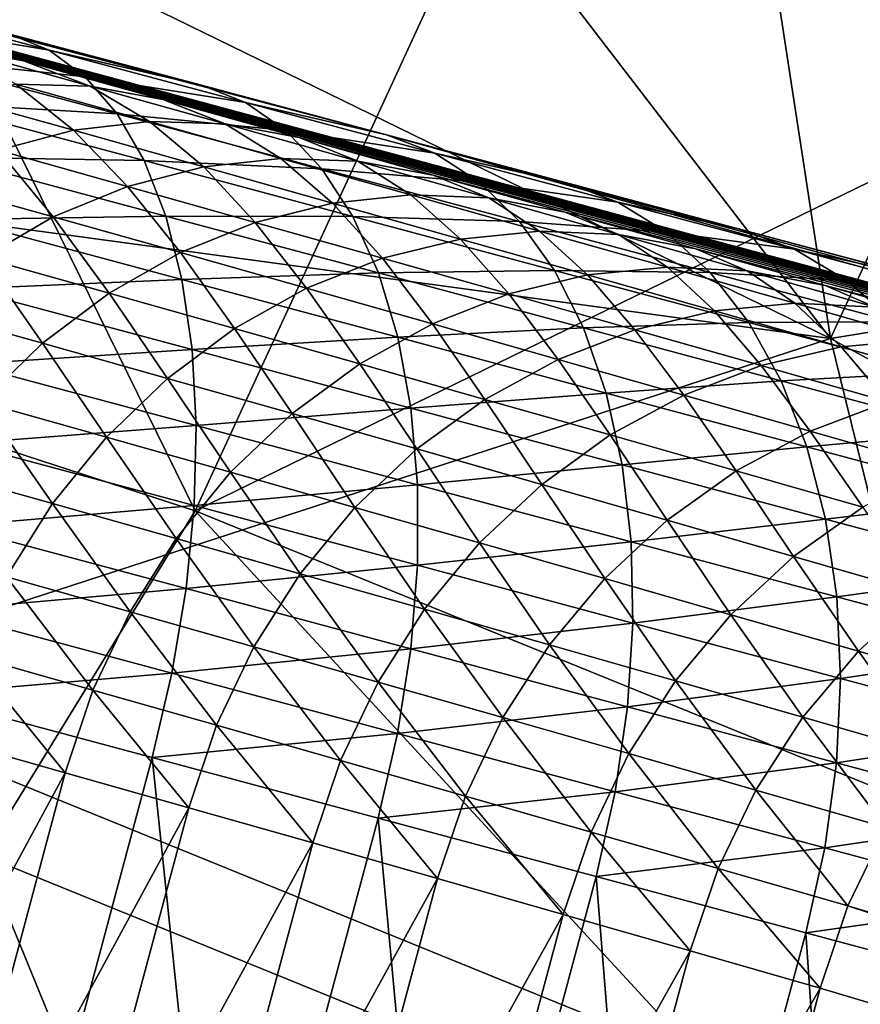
# Model space of a CAD drawing. Extents: x -0.7 to 0.7, y -0.35 to 0.35.
# Tile 148 of 226: x 0.4398 to 0.455, y -0.215 to -0.1973. Entities that reach past the tile are written whole.
import ezdxf

# ---------------------------------------------------------------- set-up
doc = ezdxf.new("R2010")
doc.units = 0

msp = doc.modelspace()

# ---------------------------------------------------------------- linework, layer by layer
for points in [[(0.45444, -0.203022, 0.436986), (0.450621, -0.178163, 0.437023), (0.435347, -0.178163, 0.437027)], [(0.45444, -0.203022, 0.436986), (0.435347, -0.178163, 0.437027), (0.435347, -0.1937, 0.437021)], [(0.45444, -0.203022, 0.436986), (0.465896, -0.178163, 0.437021), (0.450621, -0.178163, 0.437023)], [(0.45444, -0.203022, 0.436986), (0.473533, -0.199914, 0.436997), (0.465896, -0.178163, 0.437021)], [(0.442984, -0.206129, 0.412395), (0.435347, -0.190592, 0.412415), (0.45444, -0.181271, 0.412423)], [(0.442984, -0.206129, 0.412395), (0.45444, -0.181271, 0.412423), (0.462077, -0.196807, 0.412384)], [(0.398326, -0.186673, 0.353694), (0.416017, -0.191208, 0.406936), (0.446437, -0.199346, 0.394197)], [(0.398326, -0.186673, 0.353694), (0.446437, -0.199346, 0.394197), (0.484809, -0.210036, 0.32028)], [(0.404297, -0.188264, 0.350884), (0.398326, -0.186673, 0.353694), (0.484809, -0.210036, 0.32028)], [(0.40766, -0.189176, 0.349175), (0.404297, -0.188264, 0.350884), (0.484809, -0.210036, 0.32028)], [(0.410959, -0.190072, 0.347314), (0.40766, -0.189176, 0.349175), (0.484809, -0.210036, 0.32028)], [(0.41419, -0.190951, 0.345291), (0.410959, -0.190072, 0.347314), (0.484809, -0.210036, 0.32028)], [(0.442984, -0.206129, 0.412395), (0.423892, -0.199914, 0.412421), (0.435347, -0.190592, 0.412415)], [(0.41735, -0.191812, 0.343096), (0.41419, -0.190951, 0.345291), (0.484809, -0.210036, 0.32028)], [(0.416017, -0.191208, 0.406936), (0.43235, -0.19558, 0.402346), (0.446437, -0.199346, 0.394197)], [(0.420436, -0.192655, 0.340723), (0.41735, -0.191812, 0.343096), (0.484809, -0.210036, 0.32028)], [(0.423445, -0.193477, 0.338166), (0.420436, -0.192655, 0.340723), (0.484809, -0.210036, 0.32028)], [(0.426375, -0.19428, 0.33542), (0.423445, -0.193477, 0.338166), (0.484809, -0.210036, 0.32028)], [(0.431529, -0.199914, 0.437001), (0.45444, -0.203022, 0.436986), (0.435347, -0.1937, 0.437021)], [(0.429226, -0.195063, 0.332482), (0.426375, -0.19428, 0.33542), (0.484809, -0.210036, 0.32028)], [(0.431999, -0.195827, 0.329347), (0.429226, -0.195063, 0.332482), (0.484809, -0.210036, 0.32028)], [(0.43235, -0.19558, 0.402346), (0.439644, -0.197531, 0.398723), (0.446437, -0.199346, 0.394197)], [(0.434698, -0.196572, 0.326013), (0.431999, -0.195827, 0.329347), (0.484809, -0.210036, 0.32028)], [(0.484809, -0.210036, 0.32028), (0.437327, -0.1973, 0.322473), (0.434698, -0.196572, 0.326013)], [(0.43726, -0.1973, 0.403447), (0.440357, -0.19782, 0.400091), (0.436693, -0.19684, 0.402058)], [(0.436693, -0.19684, 0.402058), (0.440357, -0.19782, 0.400091), (0.439644, -0.197531, 0.398723)], [(0.458259, -0.212344, 0.41241), (0.442984, -0.206129, 0.412395), (0.462077, -0.196807, 0.412384)], [(0.437753, -0.197947, 0.404788), (0.441006, -0.198303, 0.401436), (0.43726, -0.1973, 0.403447)], [(0.43726, -0.1973, 0.403447), (0.441006, -0.198303, 0.401436), (0.440357, -0.19782, 0.400091)], [(0.438614, -0.197781, 0.317839), (0.437327, -0.1973, 0.322473), (0.439892, -0.198011, 0.318722)], [(0.484809, -0.210036, 0.32028), (0.439892, -0.198011, 0.318722), (0.437327, -0.1973, 0.322473)], [(0.440357, -0.19782, 0.400091), (0.4431, -0.198454, 0.396575), (0.439644, -0.197531, 0.398723)], [(0.439644, -0.197531, 0.398723), (0.4431, -0.198454, 0.396575), (0.446437, -0.199346, 0.394197)], [(0.439755, -0.198435, 0.313093), (0.438614, -0.197781, 0.317839), (0.441094, -0.198471, 0.313913)], [(0.441094, -0.198471, 0.313913), (0.438614, -0.197781, 0.317839), (0.439892, -0.198011, 0.318722)], [(0.438164, -0.198768, 0.406057), (0.441578, -0.19897, 0.402734), (0.437753, -0.197947, 0.404788)], [(0.437753, -0.197947, 0.404788), (0.441578, -0.19897, 0.402734), (0.441006, -0.198303, 0.401436)], [(0.441006, -0.198303, 0.401436), (0.443894, -0.198765, 0.397893), (0.440357, -0.19782, 0.400091)], [(0.440357, -0.19782, 0.400091), (0.443894, -0.198765, 0.397893), (0.4431, -0.198454, 0.396575)], [(0.441094, -0.198471, 0.313913), (0.439892, -0.198011, 0.318722), (0.442402, -0.19871, 0.314749)], [(0.484809, -0.210036, 0.32028), (0.442402, -0.19871, 0.314749), (0.439892, -0.198011, 0.318722)], [(0.441578, -0.19897, 0.402734), (0.444622, -0.19927, 0.399188), (0.441006, -0.198303, 0.401436)], [(0.441006, -0.198303, 0.401436), (0.444622, -0.19927, 0.399188), (0.443894, -0.198765, 0.397893)], [(0.44079, -0.199266, 0.308235), (0.438407, -0.198601, 0.312302), (0.439755, -0.198435, 0.313093)], [(0.44079, -0.199266, 0.308235), (0.439755, -0.198435, 0.313093), (0.442161, -0.199107, 0.308985)], [(0.442161, -0.199107, 0.308985), (0.439755, -0.198435, 0.313093), (0.441094, -0.198471, 0.313913)], [(0.442161, -0.199107, 0.308985), (0.441094, -0.198471, 0.313913), (0.443526, -0.19915, 0.309762)], [(0.443526, -0.19915, 0.309762), (0.441094, -0.198471, 0.313913), (0.442402, -0.19871, 0.314749)], [(0.443894, -0.198765, 0.397893), (0.446437, -0.199346, 0.394197), (0.4431, -0.198454, 0.396575)], [(0.439434, -0.199626, 0.307526), (0.438407, -0.198601, 0.312302), (0.44079, -0.199266, 0.308235)], [(0.438485, -0.19975, 0.407235), (0.442064, -0.199812, 0.403963), (0.438164, -0.198768, 0.406057)], [(0.438164, -0.198768, 0.406057), (0.442064, -0.199812, 0.403963), (0.441578, -0.19897, 0.402734)], [(0.443526, -0.19915, 0.309762), (0.442402, -0.19871, 0.314749), (0.444859, -0.199396, 0.310554)], [(0.484809, -0.210036, 0.32028), (0.444859, -0.199396, 0.310554), (0.442402, -0.19871, 0.314749)], [(0.444622, -0.19927, 0.399188), (0.447309, -0.199678, 0.39546), (0.443894, -0.198765, 0.397893)], [(0.443894, -0.198765, 0.397893), (0.447309, -0.199678, 0.39546), (0.446437, -0.199346, 0.394197)], [(0.442064, -0.199812, 0.403963), (0.445271, -0.199958, 0.400439), (0.441578, -0.19897, 0.402734)], [(0.441578, -0.19897, 0.402734), (0.445271, -0.199958, 0.400439), (0.444622, -0.19927, 0.399188)], [(0.44314, -0.199924, 0.303925), (0.44079, -0.199266, 0.308235), (0.442161, -0.199107, 0.308985)], [(0.44314, -0.199924, 0.303925), (0.442161, -0.199107, 0.308985), (0.444532, -0.199771, 0.304636)], [(0.444532, -0.199771, 0.304636), (0.442161, -0.199107, 0.308985), (0.443526, -0.19915, 0.309762)], [(0.444532, -0.199771, 0.304636), (0.443526, -0.19915, 0.309762), (0.445918, -0.19982, 0.305373)], [(0.445918, -0.19982, 0.305373), (0.443526, -0.19915, 0.309762), (0.444859, -0.199396, 0.310554)], [(0.441764, -0.200279, 0.303253), (0.439434, -0.199626, 0.307526), (0.44079, -0.199266, 0.308235)], [(0.441764, -0.200279, 0.303253), (0.44079, -0.199266, 0.308235), (0.44314, -0.199924, 0.303925)], [(0.445271, -0.199958, 0.400439), (0.448112, -0.200203, 0.396701), (0.444622, -0.19927, 0.399188)], [(0.444622, -0.19927, 0.399188), (0.448112, -0.200203, 0.396701), (0.447309, -0.199678, 0.39546)], [(0.447309, -0.199678, 0.39546), (0.449663, -0.200208, 0.391582), (0.446437, -0.199346, 0.394197)], [(0.446437, -0.199346, 0.394197), (0.449663, -0.200208, 0.391582), (0.452781, -0.20104, 0.388724)], [(0.446437, -0.199346, 0.394197), (0.452781, -0.20104, 0.388724), (0.458703, -0.202627, 0.382251)], [(0.446437, -0.199346, 0.394197), (0.458703, -0.202627, 0.382251), (0.469265, -0.205565, 0.366107)], [(0.446437, -0.199346, 0.394197), (0.469265, -0.205565, 0.366107), (0.484809, -0.210036, 0.32028)], [(0.445918, -0.19982, 0.305373), (0.444859, -0.199396, 0.310554), (0.447274, -0.200072, 0.306124)], [(0.484809, -0.210036, 0.32028), (0.447274, -0.200072, 0.306124), (0.444859, -0.199396, 0.310554)], [(0.440429, -0.200828, 0.302631), (0.438117, -0.200181, 0.30687), (0.439434, -0.199626, 0.307526)], [(0.440429, -0.200828, 0.302631), (0.439434, -0.199626, 0.307526), (0.441764, -0.200279, 0.303253)], [(0.448112, -0.200203, 0.396701), (0.450607, -0.20056, 0.392786), (0.447309, -0.199678, 0.39546)], [(0.447309, -0.199678, 0.39546), (0.450607, -0.20056, 0.392786), (0.449663, -0.200208, 0.391582)], [(0.439166, -0.212344, 0.412421), (0.423892, -0.199914, 0.412421), (0.442984, -0.206129, 0.412395)], [(0.431529, -0.199914, 0.437001), (0.435347, -0.209236, 0.437014), (0.45444, -0.203022, 0.436986)], [(0.438713, -0.200875, 0.408299), (0.442455, -0.200812, 0.405103), (0.438485, -0.19975, 0.407235)], [(0.438485, -0.19975, 0.407235), (0.442455, -0.200812, 0.405103), (0.442064, -0.199812, 0.403963)], [(0.442455, -0.200812, 0.405103), (0.445829, -0.200819, 0.401623), (0.442064, -0.199812, 0.403963)], [(0.442064, -0.199812, 0.403963), (0.445829, -0.200819, 0.401623), (0.445271, -0.199958, 0.400439)], [(0.445464, -0.200577, 0.299361), (0.44314, -0.199924, 0.303925), (0.444532, -0.199771, 0.304636)], [(0.445464, -0.200577, 0.299361), (0.444532, -0.199771, 0.304636), (0.446875, -0.200428, 0.300036)], [(0.446875, -0.200428, 0.300036), (0.444532, -0.199771, 0.304636), (0.445918, -0.19982, 0.305373)], [(0.446875, -0.200428, 0.300036), (0.445918, -0.19982, 0.305373), (0.44828, -0.200483, 0.300736)], [(0.44828, -0.200483, 0.300736), (0.445918, -0.19982, 0.305373), (0.447274, -0.200072, 0.306124)], [(0.465896, -0.209236, 0.437003), (0.473533, -0.199914, 0.436997), (0.45444, -0.203022, 0.436986)], [(0.44407, -0.200927, 0.298723), (0.441764, -0.200279, 0.303253), (0.44314, -0.199924, 0.303925)], [(0.44407, -0.200927, 0.298723), (0.44314, -0.199924, 0.303925), (0.445464, -0.200577, 0.299361)], [(0.445829, -0.200819, 0.401623), (0.448834, -0.200911, 0.397899), (0.445271, -0.199958, 0.400439)], [(0.445271, -0.199958, 0.400439), (0.448834, -0.200911, 0.397899), (0.448112, -0.200203, 0.396701)], [(0.44828, -0.200483, 0.300736), (0.447274, -0.200072, 0.306124), (0.449654, -0.200741, 0.301449)], [(0.484809, -0.210036, 0.32028), (0.449654, -0.200741, 0.301449), (0.447274, -0.200072, 0.306124)], [(0.439157, -0.201563, 0.302069), (0.438117, -0.200181, 0.30687), (0.440429, -0.200828, 0.302631)], [(0.448834, -0.200911, 0.397899), (0.451482, -0.201104, 0.39397), (0.448112, -0.200203, 0.396701)], [(0.448112, -0.200203, 0.396701), (0.451482, -0.201104, 0.39397), (0.450607, -0.20056, 0.392786)], [(0.450607, -0.20056, 0.392786), (0.452781, -0.20104, 0.388724), (0.449663, -0.200208, 0.391582)], [(0.442719, -0.201472, 0.298133), (0.440429, -0.200828, 0.302631), (0.441764, -0.200279, 0.303253)], [(0.442719, -0.201472, 0.298133), (0.441764, -0.200279, 0.303253), (0.44407, -0.200927, 0.298723)], [(0.447768, -0.201227, 0.294534), (0.445464, -0.200577, 0.299361), (0.446875, -0.200428, 0.300036)], [(0.447768, -0.201227, 0.294534), (0.446875, -0.200428, 0.300036), (0.449195, -0.201082, 0.295175)], [(0.449195, -0.201082, 0.295175), (0.446875, -0.200428, 0.300036), (0.44828, -0.200483, 0.300736)], [(0.44636, -0.201572, 0.293927), (0.44407, -0.200927, 0.298723), (0.445464, -0.200577, 0.299361)], [(0.44636, -0.201572, 0.293927), (0.445464, -0.200577, 0.299361), (0.447768, -0.201227, 0.294534)], [(0.449195, -0.201082, 0.295175), (0.44828, -0.200483, 0.300736), (0.450616, -0.201142, 0.295841)], [(0.450616, -0.201142, 0.295841), (0.44828, -0.200483, 0.300736), (0.449654, -0.200741, 0.301449)], [(0.451482, -0.201104, 0.39397), (0.453792, -0.201411, 0.389866), (0.450607, -0.20056, 0.392786)], [(0.450607, -0.20056, 0.392786), (0.453792, -0.201411, 0.389866), (0.452781, -0.20104, 0.388724)], [(0.450616, -0.201142, 0.295841), (0.449654, -0.200741, 0.301449), (0.452008, -0.201404, 0.296519)], [(0.484809, -0.210036, 0.32028), (0.452008, -0.201404, 0.296519), (0.449654, -0.200741, 0.301449)], [(0.438713, -0.200875, 0.408299), (0.442746, -0.201955, 0.406134), (0.442455, -0.200812, 0.405103)], [(0.438841, -0.202126, 0.409233), (0.442746, -0.201955, 0.406134), (0.438713, -0.200875, 0.408299)], [(0.441433, -0.202202, 0.2976), (0.439157, -0.201563, 0.302069), (0.440429, -0.200828, 0.302631)], [(0.441433, -0.202202, 0.2976), (0.440429, -0.200828, 0.302631), (0.442719, -0.201472, 0.298133)], [(0.442746, -0.201955, 0.406134), (0.446288, -0.201838, 0.402721), (0.442455, -0.200812, 0.405103)], [(0.442455, -0.200812, 0.405103), (0.446288, -0.201838, 0.402721), (0.445829, -0.200819, 0.401623)], [(0.444995, -0.202113, 0.293366), (0.442719, -0.201472, 0.298133), (0.44407, -0.200927, 0.298723)], [(0.444995, -0.202113, 0.293366), (0.44407, -0.200927, 0.298723), (0.44636, -0.201572, 0.293927)], [(0.446288, -0.201838, 0.402721), (0.449462, -0.201791, 0.399034), (0.445829, -0.200819, 0.401623)], [(0.445829, -0.200819, 0.401623), (0.449462, -0.201791, 0.399034), (0.448834, -0.200911, 0.397899)], [(0.449462, -0.201791, 0.399034), (0.452272, -0.201831, 0.395112), (0.448834, -0.200911, 0.397899)], [(0.448834, -0.200911, 0.397899), (0.452272, -0.201831, 0.395112), (0.451482, -0.201104, 0.39397)], [(0.45006, -0.201874, 0.289431), (0.447768, -0.201227, 0.294534), (0.449195, -0.201082, 0.295175)], [(0.45006, -0.201874, 0.289431), (0.449195, -0.201082, 0.295175), (0.451501, -0.201734, 0.290042)], [(0.451501, -0.201734, 0.290042), (0.449195, -0.201082, 0.295175), (0.450616, -0.201142, 0.295841)], [(0.451501, -0.201734, 0.290042), (0.450616, -0.201142, 0.295841), (0.452936, -0.201797, 0.290676)], [(0.452936, -0.201797, 0.290676), (0.450616, -0.201142, 0.295841), (0.452008, -0.201404, 0.296519)], [(0.452272, -0.201831, 0.395112), (0.454733, -0.201973, 0.390989), (0.451482, -0.201104, 0.39397)], [(0.451482, -0.201104, 0.39397), (0.454733, -0.201973, 0.390989), (0.453792, -0.201411, 0.389866)], [(0.453792, -0.201411, 0.389866), (0.455794, -0.201845, 0.385616), (0.452781, -0.20104, 0.388724)], [(0.452781, -0.20104, 0.388724), (0.455794, -0.201845, 0.385616), (0.458703, -0.202627, 0.382251)], [(0.448639, -0.202216, 0.288853), (0.44636, -0.201572, 0.293927), (0.447768, -0.201227, 0.294534)], [(0.448639, -0.202216, 0.288853), (0.447768, -0.201227, 0.294534), (0.45006, -0.201874, 0.289431)], [(0.443697, -0.20284, 0.29286), (0.441433, -0.202202, 0.2976), (0.442719, -0.201472, 0.298133)], [(0.443697, -0.20284, 0.29286), (0.442719, -0.201472, 0.298133), (0.444995, -0.202113, 0.293366)], [(0.452936, -0.201797, 0.290676), (0.452008, -0.201404, 0.296519), (0.454342, -0.202064, 0.291322)], [(0.484809, -0.210036, 0.32028), (0.454342, -0.202064, 0.291322), (0.452008, -0.201404, 0.296519)], [(0.454733, -0.201973, 0.390989), (0.456868, -0.202232, 0.386694), (0.453792, -0.201411, 0.389866)], [(0.453792, -0.201411, 0.389866), (0.456868, -0.202232, 0.386694), (0.455794, -0.201845, 0.385616)], [(0.440234, -0.203106, 0.297135), (0.43797, -0.20247, 0.301579), (0.439157, -0.201563, 0.302069)], [(0.440234, -0.203106, 0.297135), (0.439157, -0.201563, 0.302069), (0.441433, -0.202202, 0.2976)], [(0.447262, -0.202754, 0.288319), (0.444995, -0.202113, 0.293366), (0.44636, -0.201572, 0.293927)], [(0.447262, -0.202754, 0.288319), (0.44636, -0.201572, 0.293927), (0.448639, -0.202216, 0.288853)], [(0.442746, -0.201955, 0.406134), (0.446638, -0.202998, 0.403714), (0.446288, -0.201838, 0.402721)], [(0.446288, -0.201838, 0.402721), (0.449984, -0.202828, 0.400087), (0.449462, -0.201791, 0.399034)], [(0.446638, -0.202998, 0.403714), (0.449984, -0.202828, 0.400087), (0.446288, -0.201838, 0.402721)], [(0.449984, -0.202828, 0.400087), (0.452965, -0.202729, 0.396194), (0.449462, -0.201791, 0.399034)], [(0.449462, -0.201791, 0.399034), (0.452965, -0.202729, 0.396194), (0.452272, -0.201831, 0.395112)], [(0.452346, -0.202522, 0.284042), (0.45006, -0.201874, 0.289431), (0.451501, -0.201734, 0.290042)], [(0.452346, -0.202522, 0.284042), (0.451501, -0.201734, 0.290042), (0.453798, -0.202385, 0.284625)], [(0.453798, -0.202385, 0.284625), (0.451501, -0.201734, 0.290042), (0.452936, -0.201797, 0.290676)], [(0.452965, -0.202729, 0.396194), (0.455588, -0.202718, 0.392073), (0.452272, -0.201831, 0.395112)], [(0.452272, -0.201831, 0.395112), (0.455588, -0.202718, 0.392073), (0.454733, -0.201973, 0.390989)], [(0.453798, -0.202385, 0.284625), (0.452936, -0.201797, 0.290676), (0.455246, -0.202452, 0.28523)], [(0.455246, -0.202452, 0.28523), (0.452936, -0.201797, 0.290676), (0.454342, -0.202064, 0.291322)], [(0.438841, -0.202126, 0.409233), (0.442929, -0.203221, 0.407038), (0.442746, -0.201955, 0.406134)], [(0.442929, -0.203221, 0.407038), (0.446638, -0.202998, 0.403714), (0.442746, -0.201955, 0.406134)], [(0.450914, -0.202861, 0.283491), (0.448639, -0.202216, 0.288853), (0.45006, -0.201874, 0.289431)], [(0.450914, -0.202861, 0.283491), (0.45006, -0.201874, 0.289431), (0.452346, -0.202522, 0.284042)], [(0.455588, -0.202718, 0.392073), (0.45787, -0.202811, 0.387754), (0.454733, -0.201973, 0.390989)], [(0.454733, -0.201973, 0.390989), (0.45787, -0.202811, 0.387754), (0.456868, -0.202232, 0.386694)], [(0.438869, -0.20348, 0.410019), (0.442929, -0.203221, 0.407038), (0.438841, -0.202126, 0.409233)], [(0.442487, -0.20374, 0.292418), (0.440234, -0.203106, 0.297135), (0.441433, -0.202202, 0.2976)], [(0.442487, -0.20374, 0.292418), (0.441433, -0.202202, 0.2976), (0.443697, -0.20284, 0.29286)], [(0.445953, -0.203478, 0.287837), (0.443697, -0.20284, 0.29286), (0.444995, -0.202113, 0.293366)], [(0.445953, -0.203478, 0.287837), (0.444995, -0.202113, 0.293366), (0.447262, -0.202754, 0.288319)], [(0.449527, -0.203396, 0.282981), (0.447262, -0.202754, 0.288319), (0.448639, -0.202216, 0.288853)], [(0.449527, -0.203396, 0.282981), (0.448639, -0.202216, 0.288853), (0.450914, -0.202861, 0.283491)], [(0.455246, -0.202452, 0.28523), (0.454342, -0.202064, 0.291322), (0.456664, -0.202722, 0.285847)], [(0.484809, -0.210036, 0.32028), (0.456664, -0.202722, 0.285847), (0.454342, -0.202064, 0.291322)], [(0.454631, -0.203172, 0.278355), (0.452346, -0.202522, 0.284042), (0.453798, -0.202385, 0.284625)], [(0.454631, -0.203172, 0.278355), (0.453798, -0.202385, 0.284625), (0.456093, -0.203038, 0.278913)], [(0.456093, -0.203038, 0.278913), (0.453798, -0.202385, 0.284625), (0.455246, -0.202452, 0.28523)], [(0.439142, -0.204167, 0.296744), (0.43797, -0.20247, 0.301579), (0.440234, -0.203106, 0.297135)], [(0.45319, -0.203508, 0.277828), (0.450914, -0.202861, 0.283491), (0.452346, -0.202522, 0.284042)], [(0.45319, -0.203508, 0.277828), (0.452346, -0.202522, 0.284042), (0.454631, -0.203172, 0.278355)], [(0.448208, -0.204117, 0.282521), (0.445953, -0.203478, 0.287837), (0.447262, -0.202754, 0.288319)], [(0.448208, -0.204117, 0.282521), (0.447262, -0.202754, 0.288319), (0.449527, -0.203396, 0.282981)], [(0.449984, -0.202828, 0.400087), (0.453548, -0.203782, 0.397197), (0.452965, -0.202729, 0.396194)], [(0.452965, -0.202729, 0.396194), (0.456341, -0.203632, 0.393099), (0.455588, -0.202718, 0.392073)], [(0.453548, -0.203782, 0.397197), (0.456341, -0.203632, 0.393099), (0.452965, -0.202729, 0.396194)], [(0.444734, -0.204375, 0.287416), (0.442487, -0.20374, 0.292418), (0.443697, -0.20284, 0.29286)], [(0.444734, -0.204375, 0.287416), (0.443697, -0.20284, 0.29286), (0.445953, -0.203478, 0.287837)], [(0.446638, -0.202998, 0.403714), (0.450393, -0.204003, 0.401038), (0.449984, -0.202828, 0.400087)], [(0.451794, -0.20404, 0.27734), (0.449527, -0.203396, 0.282981), (0.450914, -0.202861, 0.283491)], [(0.450393, -0.204003, 0.401038), (0.453548, -0.203782, 0.397197), (0.449984, -0.202828, 0.400087)], [(0.451794, -0.20404, 0.27734), (0.450914, -0.202861, 0.283491), (0.45319, -0.203508, 0.277828)], [(0.458259, -0.218558, 0.436988), (0.45444, -0.203022, 0.436986), (0.435347, -0.209236, 0.437014)], [(0.441386, -0.204799, 0.292046), (0.439142, -0.204167, 0.296744), (0.440234, -0.203106, 0.297135)], [(0.441386, -0.204799, 0.292046), (0.440234, -0.203106, 0.297135), (0.442487, -0.20374, 0.292418)], [(0.442929, -0.203221, 0.407038), (0.446876, -0.204278, 0.404585), (0.446638, -0.202998, 0.403714)], [(0.446876, -0.204278, 0.404585), (0.450393, -0.204003, 0.401038), (0.446638, -0.202998, 0.403714)], [(0.458259, -0.218558, 0.436988), (0.465896, -0.209236, 0.437003), (0.45444, -0.203022, 0.436986)], [(0.456923, -0.203826, 0.27236), (0.454631, -0.203172, 0.278355), (0.456093, -0.203038, 0.278913)], [(0.438869, -0.20348, 0.410019), (0.443004, -0.204587, 0.407799), (0.442929, -0.203221, 0.407038)], [(0.443004, -0.204587, 0.407799), (0.446876, -0.204278, 0.404585), (0.442929, -0.203221, 0.407038)], [(0.455473, -0.20416, 0.271854), (0.45319, -0.203508, 0.277828), (0.454631, -0.203172, 0.278355)], [(0.455473, -0.20416, 0.271854), (0.454631, -0.203172, 0.278355), (0.456923, -0.203826, 0.27236)], [(0.450467, -0.204759, 0.276901), (0.448208, -0.204117, 0.282521), (0.449527, -0.203396, 0.282981)], [(0.450467, -0.204759, 0.276901), (0.449527, -0.203396, 0.282981), (0.451794, -0.20404, 0.27734)], [(0.438796, -0.204914, 0.410645), (0.443004, -0.204587, 0.407799), (0.438869, -0.20348, 0.410019)], [(0.44698, -0.205012, 0.28212), (0.444734, -0.204375, 0.287416), (0.445953, -0.203478, 0.287837)], [(0.44698, -0.205012, 0.28212), (0.445953, -0.203478, 0.287837), (0.448208, -0.204117, 0.282521)], [(0.454069, -0.20469, 0.271387), (0.451794, -0.20404, 0.27734), (0.45319, -0.203508, 0.277828)], [(0.454069, -0.20469, 0.271387), (0.45319, -0.203508, 0.277828), (0.455473, -0.20416, 0.271854)], [(0.453548, -0.203782, 0.397197), (0.456981, -0.2047, 0.394051), (0.456341, -0.203632, 0.393099)], [(0.443625, -0.205432, 0.287063), (0.441386, -0.204799, 0.292046), (0.442487, -0.20374, 0.292418)], [(0.443625, -0.205432, 0.287063), (0.442487, -0.20374, 0.292418), (0.444734, -0.204375, 0.287416)], [(0.450393, -0.204003, 0.401038), (0.454012, -0.204972, 0.398104), (0.453548, -0.203782, 0.397197)], [(0.454012, -0.204972, 0.398104), (0.456981, -0.2047, 0.394051), (0.453548, -0.203782, 0.397197)], [(0.446876, -0.204278, 0.404585), (0.450681, -0.205297, 0.401873), (0.450393, -0.204003, 0.401038)], [(0.450681, -0.205297, 0.401873), (0.454012, -0.204972, 0.398104), (0.450393, -0.204003, 0.401038)], [(0.440413, -0.205998, 0.291753), (0.438177, -0.205368, 0.296435), (0.439142, -0.204167, 0.296744)], [(0.440413, -0.205998, 0.291753), (0.439142, -0.204167, 0.296744), (0.441386, -0.204799, 0.292046)], [(0.449233, -0.205653, 0.276517), (0.44698, -0.205012, 0.28212), (0.448208, -0.204117, 0.282521)], [(0.449233, -0.205653, 0.276517), (0.448208, -0.204117, 0.282521), (0.450467, -0.204759, 0.276901)], [(0.452736, -0.205407, 0.270966), (0.450467, -0.204759, 0.276901), (0.451794, -0.20404, 0.27734)], [(0.452736, -0.205407, 0.270966), (0.451794, -0.20404, 0.27734), (0.454069, -0.20469, 0.271387)], [(0.456359, -0.205345, 0.265109), (0.454069, -0.20469, 0.271387), (0.455473, -0.20416, 0.271854)], [(0.443004, -0.204587, 0.407799), (0.446995, -0.205657, 0.405318), (0.446876, -0.204278, 0.404585)], [(0.446995, -0.205657, 0.405318), (0.450681, -0.205297, 0.401873), (0.446876, -0.204278, 0.404585)], [(0.445865, -0.206067, 0.281783), (0.443625, -0.205432, 0.287063), (0.444734, -0.204375, 0.287416)], [(0.445865, -0.206067, 0.281783), (0.444734, -0.204375, 0.287416), (0.44698, -0.205012, 0.28212)], [(0.438796, -0.204914, 0.410645), (0.442968, -0.206032, 0.408406), (0.443004, -0.204587, 0.407799)], [(0.442968, -0.206032, 0.408406), (0.446995, -0.205657, 0.405318), (0.443004, -0.204587, 0.407799)], [(0.45502, -0.20606, 0.264704), (0.452736, -0.205407, 0.270966), (0.454069, -0.20469, 0.271387)], [(0.454012, -0.204972, 0.398104), (0.457495, -0.205904, 0.394911), (0.456981, -0.2047, 0.394051)], [(0.45502, -0.20606, 0.264704), (0.454069, -0.20469, 0.271387), (0.456359, -0.205345, 0.265109)], [(0.442646, -0.206629, 0.286784), (0.440413, -0.205998, 0.291753), (0.441386, -0.204799, 0.292046)], [(0.442646, -0.206629, 0.286784), (0.441386, -0.204799, 0.292046), (0.443625, -0.205432, 0.287063)], [(0.451495, -0.206298, 0.270598), (0.449233, -0.205653, 0.276517), (0.450467, -0.204759, 0.276901)], [(0.451495, -0.206298, 0.270598), (0.450467, -0.204759, 0.276901), (0.452736, -0.205407, 0.270966)], [(0.438623, -0.206404, 0.411101), (0.442968, -0.206032, 0.408406), (0.438796, -0.204914, 0.410645)], [(0.448111, -0.206706, 0.276195), (0.445865, -0.206067, 0.281783), (0.44698, -0.205012, 0.28212)], [(0.448111, -0.206706, 0.276195), (0.44698, -0.205012, 0.28212), (0.449233, -0.205653, 0.276517)], [(0.450681, -0.205297, 0.401873), (0.454348, -0.206279, 0.3989), (0.454012, -0.204972, 0.398104)], [(0.454348, -0.206279, 0.3989), (0.457495, -0.205904, 0.394911), (0.454012, -0.204972, 0.398104)], [(0.439585, -0.207316, 0.291542), (0.438177, -0.205368, 0.296435), (0.440413, -0.205998, 0.291753)], [(0.446995, -0.205657, 0.405318), (0.450844, -0.206687, 0.402576), (0.450681, -0.205297, 0.401873)], [(0.450844, -0.206687, 0.402576), (0.454348, -0.206279, 0.3989), (0.450681, -0.205297, 0.401873)], [(0.453774, -0.20695, 0.264351), (0.451495, -0.206298, 0.270598), (0.452736, -0.205407, 0.270966)], [(0.453774, -0.20695, 0.264351), (0.452736, -0.205407, 0.270966), (0.45502, -0.20606, 0.264704)], [(0.444881, -0.207263, 0.281517), (0.442646, -0.206629, 0.286784), (0.443625, -0.205432, 0.287063)], [(0.444881, -0.207263, 0.281517), (0.443625, -0.205432, 0.287063), (0.445865, -0.206067, 0.281783)], [(0.442968, -0.206032, 0.408406), (0.446995, -0.20711, 0.405902), (0.446995, -0.205657, 0.405318)], [(0.446995, -0.20711, 0.405902), (0.450844, -0.206687, 0.402576), (0.446995, -0.205657, 0.405318)], [(0.450369, -0.20735, 0.27029), (0.448111, -0.206706, 0.276195), (0.449233, -0.205653, 0.276517)], [(0.450369, -0.20735, 0.27029), (0.449233, -0.205653, 0.276517), (0.451495, -0.206298, 0.270598)], [(0.454348, -0.206279, 0.3989), (0.457876, -0.207224, 0.395666), (0.457495, -0.205904, 0.394911)], [(0.438623, -0.206404, 0.411101), (0.442822, -0.207528, 0.408846), (0.442968, -0.206032, 0.408406)], [(0.45444, -0.218558, 0.412416), (0.439166, -0.212344, 0.412421), (0.442984, -0.206129, 0.412395)], [(0.441814, -0.207946, 0.286583), (0.439585, -0.207316, 0.291542), (0.440413, -0.205998, 0.291753)], [(0.441814, -0.207946, 0.286583), (0.440413, -0.205998, 0.291753), (0.442646, -0.206629, 0.286784)], [(0.442822, -0.207528, 0.408846), (0.446995, -0.20711, 0.405902), (0.442968, -0.206032, 0.408406)], [(0.45444, -0.218558, 0.412416), (0.442984, -0.206129, 0.412395), (0.458259, -0.212344, 0.41241)], [(0.447122, -0.2079, 0.275941), (0.444881, -0.207263, 0.281517), (0.445865, -0.206067, 0.281783)], [(0.447122, -0.2079, 0.275941), (0.445865, -0.206067, 0.281783), (0.448111, -0.206706, 0.276195)], [(0.456074, -0.20761, 0.257765), (0.453774, -0.20695, 0.264351), (0.45502, -0.20606, 0.264704)], [(0.452643, -0.208001, 0.264055), (0.450369, -0.20735, 0.27029), (0.451495, -0.206298, 0.270598)], [(0.450844, -0.206687, 0.402576), (0.45455, -0.20768, 0.39957), (0.454348, -0.206279, 0.3989)], [(0.452643, -0.208001, 0.264055), (0.451495, -0.206298, 0.270598), (0.453774, -0.20695, 0.264351)], [(0.45455, -0.20768, 0.39957), (0.457876, -0.207224, 0.395666), (0.454348, -0.206279, 0.3989)], [(0.438353, -0.207923, 0.411377), (0.442822, -0.207528, 0.408846), (0.438623, -0.206404, 0.411101)], [(0.444044, -0.208579, 0.281326), (0.441814, -0.207946, 0.286583), (0.442646, -0.206629, 0.286784)], [(0.444044, -0.208579, 0.281326), (0.442646, -0.206629, 0.286784), (0.444881, -0.207263, 0.281517)], [(0.446995, -0.20711, 0.405902), (0.450877, -0.20815, 0.403135), (0.450844, -0.206687, 0.402576)], [(0.449376, -0.208543, 0.270046), (0.447122, -0.2079, 0.275941), (0.448111, -0.206706, 0.276195)], [(0.449376, -0.208543, 0.270046), (0.448111, -0.206706, 0.276195), (0.450369, -0.20735, 0.27029)], [(0.450877, -0.20815, 0.403135), (0.45455, -0.20768, 0.39957), (0.450844, -0.206687, 0.402576)], [(0.45494, -0.208659, 0.25748), (0.452643, -0.208001, 0.264055), (0.453774, -0.20695, 0.264351)], [(0.45494, -0.208659, 0.25748), (0.453774, -0.20695, 0.264351), (0.456074, -0.20761, 0.257765)], [(0.442822, -0.207528, 0.408846), (0.446874, -0.208614, 0.406327), (0.446995, -0.20711, 0.405902)], [(0.446874, -0.208614, 0.406327), (0.450877, -0.20815, 0.403135), (0.446995, -0.20711, 0.405902)], [(0.441142, -0.209361, 0.286465), (0.438916, -0.208732, 0.291417), (0.439585, -0.207316, 0.291542)], [(0.441142, -0.209361, 0.286465), (0.439585, -0.207316, 0.291542), (0.441814, -0.207946, 0.286583)], [(0.446283, -0.209215, 0.275759), (0.444044, -0.208579, 0.281326), (0.444881, -0.207263, 0.281517)], [(0.446283, -0.209215, 0.275759), (0.444881, -0.207263, 0.281517), (0.447122, -0.2079, 0.275941)], [(0.451647, -0.209193, 0.263821), (0.449376, -0.208543, 0.270046), (0.450369, -0.20735, 0.27029)], [(0.451647, -0.209193, 0.263821), (0.450369, -0.20735, 0.27029), (0.452643, -0.208001, 0.264055)], [(0.45455, -0.20768, 0.39957), (0.458116, -0.208635, 0.396302), (0.457876, -0.207224, 0.395666)], [(0.438353, -0.207923, 0.411377), (0.442568, -0.209053, 0.409114), (0.442822, -0.207528, 0.408846)], [(0.442568, -0.209053, 0.409114), (0.446874, -0.208614, 0.406327), (0.442822, -0.207528, 0.408846)], [(0.450877, -0.20815, 0.403135), (0.454616, -0.209152, 0.400104), (0.45455, -0.20768, 0.39957)], [(0.454616, -0.209152, 0.400104), (0.458116, -0.208635, 0.396302), (0.45455, -0.20768, 0.39957)], [(0.457299, -0.209338, 0.250447), (0.45494, -0.208659, 0.25748), (0.456074, -0.20761, 0.257765)], [(0.448534, -0.209857, 0.269872), (0.446283, -0.209215, 0.275759), (0.447122, -0.2079, 0.275941)], [(0.448534, -0.209857, 0.269872), (0.447122, -0.2079, 0.275941), (0.449376, -0.208543, 0.270046)], [(0.437991, -0.209447, 0.411469), (0.442568, -0.209053, 0.409114), (0.438353, -0.207923, 0.411377)], [(0.44337, -0.209993, 0.281213), (0.441142, -0.209361, 0.286465), (0.441814, -0.207946, 0.286583)], [(0.44337, -0.209993, 0.281213), (0.441814, -0.207946, 0.286583), (0.444044, -0.208579, 0.281326)], [(0.45394, -0.209851, 0.257256), (0.451647, -0.209193, 0.263821), (0.452643, -0.208001, 0.264055)], [(0.45394, -0.209851, 0.257256), (0.452643, -0.208001, 0.264055), (0.45494, -0.208659, 0.25748)], [(0.446874, -0.208614, 0.406327), (0.450782, -0.209661, 0.403542), (0.450877, -0.20815, 0.403135)], [(0.450782, -0.209661, 0.403542), (0.454616, -0.209152, 0.400104), (0.450877, -0.20815, 0.403135)], [(0.442568, -0.209053, 0.409114), (0.446636, -0.210143, 0.406585), (0.446874, -0.208614, 0.406327)], [(0.445607, -0.210629, 0.275652), (0.44337, -0.209993, 0.281213), (0.444044, -0.208579, 0.281326)], [(0.445607, -0.210629, 0.275652), (0.444044, -0.208579, 0.281326), (0.446283, -0.209215, 0.275759)], [(0.446636, -0.210143, 0.406585), (0.450782, -0.209661, 0.403542), (0.446874, -0.208614, 0.406327)], [(0.450802, -0.210506, 0.263654), (0.448534, -0.209857, 0.269872), (0.449376, -0.208543, 0.270046)], [(0.450802, -0.210506, 0.263654), (0.449376, -0.208543, 0.270046), (0.451647, -0.209193, 0.263821)], [(0.440642, -0.210849, 0.286431), (0.438418, -0.21022, 0.291381), (0.438916, -0.208732, 0.291417)], [(0.440642, -0.210849, 0.286431), (0.438916, -0.208732, 0.291417), (0.441142, -0.209361, 0.286465)], [(0.456289, -0.210526, 0.250254), (0.45394, -0.209851, 0.257256), (0.45494, -0.208659, 0.25748)], [(0.454616, -0.209152, 0.400104), (0.458212, -0.210115, 0.396808), (0.458116, -0.208635, 0.396302)], [(0.456289, -0.210526, 0.250254), (0.45494, -0.208659, 0.25748), (0.457299, -0.209338, 0.250447)], [(0.437991, -0.209447, 0.411469), (0.442211, -0.210578, 0.409203), (0.442568, -0.209053, 0.409114)], [(0.442211, -0.210578, 0.409203), (0.446636, -0.210143, 0.406585), (0.442568, -0.209053, 0.409114)], [(0.450782, -0.209661, 0.403542), (0.454544, -0.210669, 0.400492), (0.454616, -0.209152, 0.400104)], [(0.454544, -0.210669, 0.400492), (0.458212, -0.210115, 0.396808), (0.454616, -0.209152, 0.400104)], [(0.42771, -0.22788, 0.437008), (0.458259, -0.218558, 0.436988), (0.435347, -0.209236, 0.437014)], [(0.447856, -0.21127, 0.26977), (0.445607, -0.210629, 0.275652), (0.446283, -0.209215, 0.275759)], [(0.447856, -0.21127, 0.26977), (0.446283, -0.209215, 0.275759), (0.448534, -0.209857, 0.269872)], [(0.453093, -0.211164, 0.257095), (0.450802, -0.210506, 0.263654), (0.451647, -0.209193, 0.263821)], [(0.453093, -0.211164, 0.257095), (0.451647, -0.209193, 0.263821), (0.45394, -0.209851, 0.257256)], [(0.437991, -0.209447, 0.411469), (0.439364, -0.221203, 0.409203), (0.442211, -0.210578, 0.409203)], [(0.44287, -0.211481, 0.281181), (0.440642, -0.210849, 0.286431), (0.441142, -0.209361, 0.286465)], [(0.44287, -0.211481, 0.281181), (0.441142, -0.209361, 0.286465), (0.44337, -0.209993, 0.281213)], [(0.446636, -0.210143, 0.406585), (0.450559, -0.211194, 0.403789), (0.450782, -0.209661, 0.403542)], [(0.450559, -0.211194, 0.403789), (0.454544, -0.210669, 0.400492), (0.450782, -0.209661, 0.403542)], [(0.450123, -0.211919, 0.263556), (0.447856, -0.21127, 0.26977), (0.448534, -0.209857, 0.269872)], [(0.450123, -0.211919, 0.263556), (0.448534, -0.209857, 0.269872), (0.450802, -0.210506, 0.263654)], [(0.455435, -0.211837, 0.250114), (0.453093, -0.211164, 0.257095), (0.45394, -0.209851, 0.257256)], [(0.455435, -0.211837, 0.250114), (0.45394, -0.209851, 0.257256), (0.456289, -0.210526, 0.250254)], [(0.445106, -0.212116, 0.275622), (0.44287, -0.211481, 0.281181), (0.44337, -0.209993, 0.281213)], [(0.445106, -0.212116, 0.275622), (0.44337, -0.209993, 0.281213), (0.445607, -0.210629, 0.275652)], [(0.442211, -0.210578, 0.409203), (0.446285, -0.21167, 0.406671), (0.446636, -0.210143, 0.406585)], [(0.446285, -0.21167, 0.406671), (0.450559, -0.211194, 0.403789), (0.446636, -0.210143, 0.406585)], [(0.454544, -0.210669, 0.400492), (0.458161, -0.211638, 0.397176), (0.458212, -0.210115, 0.396808)], [(0.440642, -0.210849, 0.286431), (0.4359, -0.219617, 0.291381), (0.438418, -0.21022, 0.291381)], [(0.452413, -0.212576, 0.257001), (0.450123, -0.211919, 0.263556), (0.450802, -0.210506, 0.263654)], [(0.452413, -0.212576, 0.257001), (0.450802, -0.210506, 0.263654), (0.453093, -0.211164, 0.257095)], [(0.442211, -0.210578, 0.409203), (0.439364, -0.221203, 0.409203), (0.443438, -0.222295, 0.406671)], [(0.442211, -0.210578, 0.409203), (0.443438, -0.222295, 0.406671), (0.446285, -0.21167, 0.406671)], [(0.447355, -0.212758, 0.269741), (0.445106, -0.212116, 0.275622), (0.445607, -0.210629, 0.275652)], [(0.447355, -0.212758, 0.269741), (0.445607, -0.210629, 0.275652), (0.447856, -0.21127, 0.26977)], [(0.450559, -0.211194, 0.403789), (0.454335, -0.212206, 0.400727), (0.454544, -0.210669, 0.400492)], [(0.454335, -0.212206, 0.400727), (0.458161, -0.211638, 0.397176), (0.454544, -0.210669, 0.400492)], [(0.440642, -0.210849, 0.286431), (0.438141, -0.220184, 0.286431), (0.4359, -0.219617, 0.291381)], [(0.44287, -0.211481, 0.281181), (0.438141, -0.220184, 0.286431), (0.440642, -0.210849, 0.286431)], [(0.446285, -0.21167, 0.406671), (0.450212, -0.212722, 0.403872), (0.450559, -0.211194, 0.403789)], [(0.449622, -0.213406, 0.26353), (0.447355, -0.212758, 0.269741), (0.447856, -0.21127, 0.26977)], [(0.449622, -0.213406, 0.26353), (0.447856, -0.21127, 0.26977), (0.450123, -0.211919, 0.263556)], [(0.450212, -0.212722, 0.403872), (0.454335, -0.212206, 0.400727), (0.450559, -0.211194, 0.403789)], [(0.454752, -0.213248, 0.250029), (0.452413, -0.212576, 0.257001), (0.453093, -0.211164, 0.257095)], [(0.454752, -0.213248, 0.250029), (0.453093, -0.211164, 0.257095), (0.455435, -0.211837, 0.250114)], [(0.44287, -0.211481, 0.281181), (0.440386, -0.220751, 0.281181), (0.438141, -0.220184, 0.286431)], [(0.445106, -0.212116, 0.275622), (0.440386, -0.220751, 0.281181), (0.44287, -0.211481, 0.281181)], [(0.446285, -0.21167, 0.406671), (0.443438, -0.222295, 0.406671), (0.447365, -0.223347, 0.403872)], [(0.446285, -0.21167, 0.406671), (0.447365, -0.223347, 0.403872), (0.450212, -0.212722, 0.403872)], [(0.454335, -0.212206, 0.400727), (0.457966, -0.213178, 0.397399), (0.458161, -0.211638, 0.397176)], [(0.451911, -0.214063, 0.256976), (0.449622, -0.213406, 0.26353), (0.450123, -0.211919, 0.263556)], [(0.451911, -0.214063, 0.256976), (0.450123, -0.211919, 0.263556), (0.452413, -0.212576, 0.257001)], [(0.509891, -0.229707, 0.00087), (0.454752, -0.213248, 0.250029), (0.455435, -0.211837, 0.250114)], [(0.445106, -0.212116, 0.275622), (0.44264, -0.221319, 0.275622), (0.440386, -0.220751, 0.281181)], [(0.447355, -0.212758, 0.269741), (0.44264, -0.221319, 0.275622), (0.445106, -0.212116, 0.275622)], [(0.446803, -0.230987, 0.412423), (0.423892, -0.218558, 0.412414), (0.439166, -0.212344, 0.412421)], [(0.446803, -0.230987, 0.412423), (0.439166, -0.212344, 0.412421), (0.45444, -0.218558, 0.412416)], [(0.450212, -0.212722, 0.403872), (0.453994, -0.213735, 0.400806), (0.454335, -0.212206, 0.400727)], [(0.453994, -0.213735, 0.400806), (0.457966, -0.213178, 0.397399), (0.454335, -0.212206, 0.400727)], [(0.465896, -0.221665, 0.412424), (0.45444, -0.218558, 0.412416), (0.458259, -0.212344, 0.41241)], [(0.454251, -0.214736, 0.25), (0.451911, -0.214063, 0.256976), (0.452413, -0.212576, 0.257001)], [(0.454251, -0.214736, 0.25), (0.452413, -0.212576, 0.257001), (0.454752, -0.213248, 0.250029)], [(0.447355, -0.212758, 0.269741), (0.444908, -0.221887, 0.269741), (0.44264, -0.221319, 0.275622)], [(0.449622, -0.213406, 0.26353), (0.444908, -0.221887, 0.269741), (0.447355, -0.212758, 0.269741)], [(0.450212, -0.212722, 0.403872), (0.447365, -0.223347, 0.403872), (0.451147, -0.22436, 0.400806)], [(0.450212, -0.212722, 0.403872), (0.451147, -0.22436, 0.400806), (0.453994, -0.213735, 0.400806)], [(0.453994, -0.213735, 0.400806), (0.457628, -0.214709, 0.397474), (0.457966, -0.213178, 0.397399)], [(0.449622, -0.213406, 0.26353), (0.447195, -0.222459, 0.263529), (0.444908, -0.221887, 0.269741)], [(0.451911, -0.214063, 0.256976), (0.447195, -0.222459, 0.263529), (0.449622, -0.213406, 0.26353)], [(0.509415, -0.231179, 0.000765), (0.454251, -0.214736, 0.25), (0.454752, -0.213248, 0.250029)], [(0.509415, -0.231179, 0.000765), (0.454752, -0.213248, 0.250029), (0.509891, -0.229707, 0.00087)], [(0.453994, -0.213735, 0.400806), (0.451147, -0.22436, 0.400806), (0.454781, -0.225334, 0.397474)], [(0.453994, -0.213735, 0.400806), (0.454781, -0.225334, 0.397474), (0.457628, -0.214709, 0.397474)], [(0.451911, -0.214063, 0.256976), (0.449506, -0.223035, 0.256975), (0.447195, -0.222459, 0.263529)], [(0.454251, -0.214736, 0.25), (0.449506, -0.223035, 0.256975), (0.451911, -0.214063, 0.256976)], [(0.454251, -0.214736, 0.25), (0.45187, -0.223622, 0.25), (0.449506, -0.223035, 0.256975)], [(0.509415, -0.231179, 0.000765), (0.45187, -0.223622, 0.25), (0.454251, -0.214736, 0.25)], [(0.457628, -0.214709, 0.397474), (0.454781, -0.225334, 0.397474), (0.45827, -0.226269, 0.393875)]]:
    msp.add_3dface(points)

doc.saveas('drawing.dxf')
